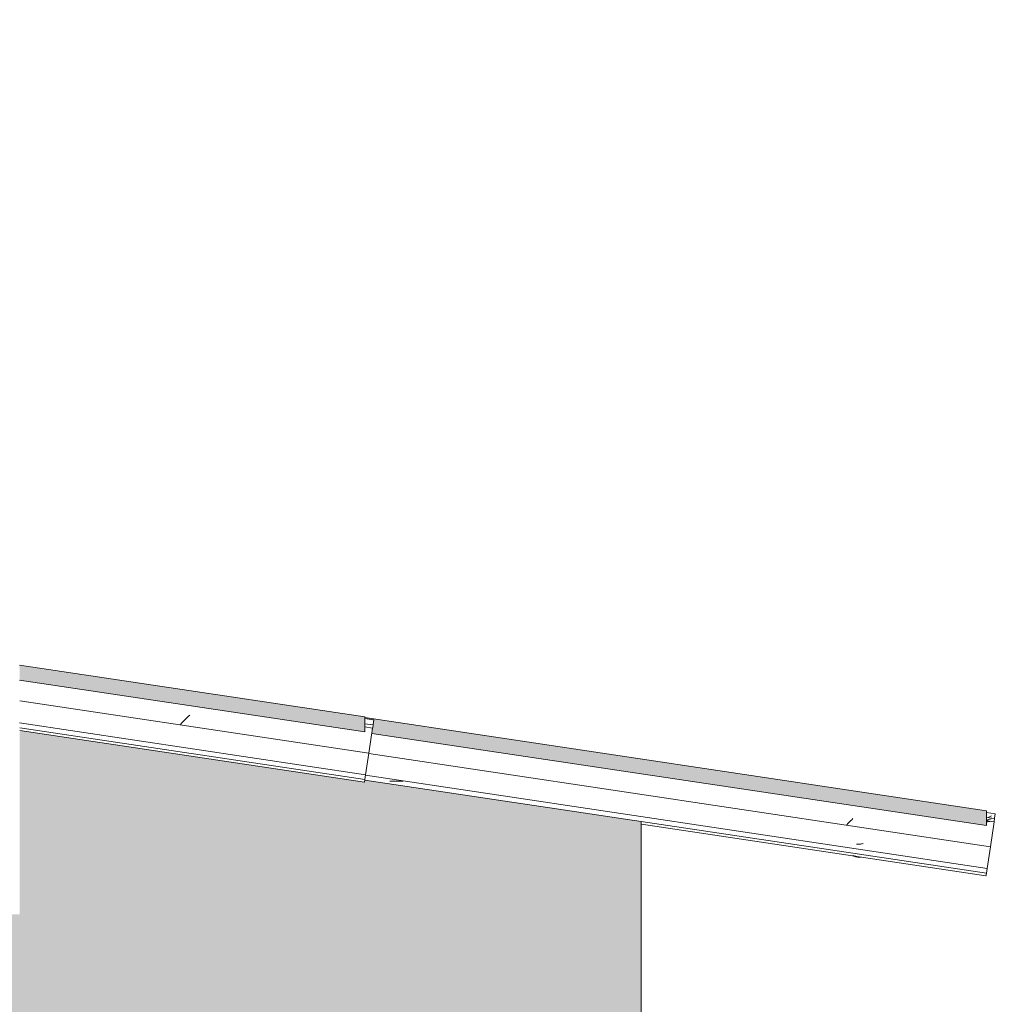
# Model space of a CAD drawing. Header units: metres. Extents: x -2.1 to 42.5, y -15.2 to 5.6.
# Tile 255 of 256: x 24.5 to 25.4, y 2.6 to 3.6. Entities that reach past the tile are written whole.
import ezdxf

# ---------------------------------------------------------------- set-up
doc = ezdxf.new("R2010")
doc.units = ezdxf.units.M
doc.layers.add('A-DETL', color=7, linetype='Continuous', lineweight=5, true_color=0x00a600)
for name, color, linetype, lineweight in [('A-DETL-GENF', 7, 'Continuous', 5), ('A-GLAZ-CWMG', 7, 'Continuous', 5), ('A-ROOF', 7, 'Continuous', 5), ('A-WALL', 7, 'Continuous', 5)]:
    doc.layers.add(name, color=color, linetype=linetype, lineweight=lineweight)

# ---------------------------------------------------------------- blocks, each defined once
blk = doc.blocks.new('FP_64-FACHADA 02')
at = {"layer": 'A-GLAZ-CWMG'}
blk.add_line((8.3341, 2.80148), (8.6832, 2.74911), dxfattribs=at)
at = {"layer": 'A-GLAZ-CWMG', "color": 9, "true_color": 0xc0c0c0}
for p, q in [((8.54926, 2.76917), (8.54837, 2.76957)), ((8.55015, 2.76882), (8.54926, 2.76917)), ((8.55105, 2.76853), (8.55015, 2.76882)), ((8.55196, 2.76828), (8.55105, 2.76853)), ((8.55288, 2.76808), (8.55196, 2.76828))]:
    blk.add_line(p, q, dxfattribs=at)
blk = doc.blocks.new('FP_65-FACHADA 02')
at = {"layer": 'A-GLAZ-CWMG', "color": 9, "true_color": 0xc0c0c0}
for p, q in [((8.55264, 2.78123), (8.5518, 2.7813)), ((8.55349, 2.78121), (8.55264, 2.78123)), ((8.55434, 2.78123), (8.55349, 2.78121)), ((8.5552, 2.78128), (8.55434, 2.78123)), ((8.55607, 2.78138), (8.5552, 2.78128)), ((8.55694, 2.78152), (8.55607, 2.78138)), ((8.55782, 2.78169), (8.55694, 2.78152)), ((8.5587, 2.78191), (8.55782, 2.78169))]:
    blk.add_line(p, q, dxfattribs=at)
blk = doc.blocks.new('FP_66-FACHADA 02')
at = {"layer": 'A-GLAZ-CWMG', "color": 9, "true_color": 0xc0c0c0}
for p, q in [((8.54583, 2.80471), (8.54458, 2.80339)), ((8.54707, 2.80598), (8.54583, 2.80471)), ((8.5483, 2.80722), (8.54707, 2.80598)), ((8.687, 2.80424), (8.68591, 2.80404)), ((8.68807, 2.80438), (8.687, 2.80424)), ((8.54333, 2.80204), (8.54207, 2.80066)), ((8.54458, 2.80339), (8.54333, 2.80204)), ((8.68482, 2.80378), (8.68372, 2.80346)), ((8.68591, 2.80404), (8.68482, 2.80378))]:
    blk.add_line(p, q, dxfattribs=at)
at = {"layer": 'A-GLAZ-CWMG'}
blk.add_line((8.69141, 2.80384), (8.68359, 2.80502), dxfattribs=at)
blk = doc.blocks.new('FP_67-FACHADA 02')
at = {"layer": 'A-GLAZ-CWMG'}
blk.add_line((8.69189, 2.80707), (8.68359, 2.80832), dxfattribs=at)
at = {"layer": 'A-GLAZ-CWMG', "color": 9, "true_color": 0xc0c0c0}
for p, q in [((8.68507, 2.80576), (8.68395, 2.80532)), ((8.68618, 2.80615), (8.68507, 2.80576)), ((8.68728, 2.80649), (8.68618, 2.80615)), ((8.68837, 2.80676), (8.68728, 2.80649))]:
    blk.add_line(p, q, dxfattribs=at)
blk = doc.blocks.new('FP_68-FACHADA 02')
at = {"layer": 'A-GLAZ-CWMG'}
blk.add_line((8.69264, 2.81207), (8.68359, 2.81343), dxfattribs=at)
at = {"layer": 'A-GLAZ-CWMG', "color": 9, "true_color": 0xc0c0c0}
for p, q in [((8.68617, 2.80869), (8.68556, 2.80838)), ((8.68746, 2.80929), (8.68617, 2.80869)), ((8.68874, 2.80983), (8.68746, 2.80929))]:
    blk.add_line(p, q, dxfattribs=at)
blk = doc.blocks.new('Rectangular Mullion - Telha Fibrocimento - Ondulada-1908998-FACHADA 02')
at = {"layer": 'A-GLAZ-CWMG', "true_color": 0xc0c0c0}
h = blk.add_hatch(dxfattribs=at)
h.set_pattern_fill('FP_19', color=9, style=0, pattern_type=2)
h.set_pattern_definition([(0, (6.139, 0), (0.4064, 0.1016), [0.01676, -0.28804, 0.01676, -0.28804, -1.626]), (0, (6.139, 0), (0.4064, 0.1016), [-0.6096, 0.01676, -0.59284, 0.01676, -0.28804, -0.7112]), (0, (6.139, 0), (0.4064, 0.1016), [-1.524, 0.01676, -0.18644, 0.01676, -0.49124]), (120, (6.291, 0.0508), (-0.2911882, 0.3011527), [0.01676, -0.28804, 0.01676, -0.28804, -1.626]), (120, (6.291, 0.0508), (-0.2911882, 0.3011527), [-0.6096, 0.01676, -0.59284, 0.01676, -0.28804, -0.7112]), (120, (6.291, 0.0508), (-0.2911882, 0.3011527), [-1.524, 0.01676, -0.18644, 0.01676, -0.49124]), (240, (6.342, 0.254), (-0.1152118, -0.4027527), [0.01676, -0.28804, 0.01676, -0.28804, -1.626]), (240, (6.342, 0.254), (-0.1152118, -0.4027527), [-0.6096, 0.01676, -0.59284, 0.01676, -0.28804, -0.7112]), (240, (6.342, 0.254), (-0.1152118, -0.4027527), [-1.524, 0.01676, -0.18644, 0.01676, -0.49124])])
h.paths.add_polyline_path([(8.68359, 2.75171), (8.68433, 2.75665), (8.05429, 2.85071), (8.05408, 2.84614), (8.67579, 2.75288)])
h.paths.add_polyline_path([(3.21969, 3.5713), (3.21968, 3.57635), (2.94996, 3.61681), (2.91669, 3.61675), (3.20756, 3.57312)])
at = {"layer": 'A-GLAZ-CWMG'}
for p, q in [((8.68761, 2.77853), (8.05763, 2.87302)), ((8.68359, 2.75171), (8.05361, 2.84621)), ((8.68433, 2.75665), (8.05435, 2.85115)), ((8.69146, 2.80417), (8.69189, 2.80707)), ((8.69195, 2.80743), (8.69264, 2.81207)), ((8.68761, 2.77853), (8.69141, 2.80384)), ((8.68761, 2.77853), (8.68433, 2.75665)), ((8.68433, 2.75665), (8.68359, 2.75171)), ((8.6832, 2.74911), (8.68356, 2.75152))]:
    blk.add_line(p, q, dxfattribs=at)
for name in ['FP_66-FACHADA 02', 'FP_68-FACHADA 02', 'FP_67-FACHADA 02', 'FP_64-FACHADA 02', 'FP_65-FACHADA 02']:
    blk.add_blockref(name, (0, 0), dxfattribs=at)
blk = doc.blocks.new('FP_70-FACHADA 02')
at = {"layer": 'A-GLAZ-CWMG'}
blk.add_line((8.3341, 2.80148), (8.6832, 2.74911), dxfattribs=at)
at = {"layer": 'A-GLAZ-CWMG', "color": 9, "true_color": 0xc0c0c0}
for p, q in [((8.5502, 2.7691), (8.54939, 2.76948)), ((8.55109, 2.76874), (8.5502, 2.7691)), ((8.55199, 2.76842), (8.55109, 2.76874)), ((8.5529, 2.76816), (8.55199, 2.76842)), ((8.55382, 2.76795), (8.5529, 2.76816))]:
    blk.add_line(p, q, dxfattribs=at)
blk = doc.blocks.new('FP_71-FACHADA 02')
at = {"layer": 'A-GLAZ-CWMG'}
blk.add_line((8.69264, 2.81207), (8.68359, 2.81343), dxfattribs=at)
blk = doc.blocks.new('Rectangular Mullion - Telha Fibrocimento - Ondulada-V69-FACHADA 02')
at = {"layer": 'A-GLAZ-CWMG'}
for p, q in [((8.6926, 2.81176), (8.69264, 2.81207)), ((8.6832, 2.74911), (8.68327, 2.74958))]:
    blk.add_line(p, q, dxfattribs=at)
for name in ['FP_71-FACHADA 02', 'FP_70-FACHADA 02']:
    blk.add_blockref(name, (0, 0), dxfattribs=at)
blk = doc.blocks.new('FP_73-FACHADA 02')
at = {"layer": 'A-GLAZ-CWMG'}
blk.add_line((8.3341, 2.80148), (8.6832, 2.74911), dxfattribs=at)
at = {"layer": 'A-GLAZ-CWMG', "color": 9, "true_color": 0xc0c0c0}
for p, q in [((8.55113, 2.76899), (8.55042, 2.76932)), ((8.55202, 2.76862), (8.55113, 2.76899)), ((8.55292, 2.7683), (8.55202, 2.76862)), ((8.55383, 2.76803), (8.55292, 2.7683)), ((8.55475, 2.76782), (8.55383, 2.76803))]:
    blk.add_line(p, q, dxfattribs=at)
blk = doc.blocks.new('FP_74-FACHADA 02')
at = {"layer": 'A-GLAZ-CWMG'}
blk.add_line((8.69264, 2.81207), (8.68359, 2.81343), dxfattribs=at)
blk = doc.blocks.new('Rectangular Mullion - Telha Fibrocimento - Ondulada-V72-FACHADA 02')
at = {"layer": 'A-GLAZ-CWMG'}
for p, q in [((8.6926, 2.81176), (8.69264, 2.81207)), ((8.6832, 2.74911), (8.68327, 2.74958))]:
    blk.add_line(p, q, dxfattribs=at)
for name in ['FP_74-FACHADA 02', 'FP_73-FACHADA 02']:
    blk.add_blockref(name, (0, 0), dxfattribs=at)
blk = doc.blocks.new('FP_76-FACHADA 02')
at = {"layer": 'A-GLAZ-CWMG'}
blk.add_line((8.3341, 2.80148), (8.6832, 2.74911), dxfattribs=at)
at = {"layer": 'A-GLAZ-CWMG', "color": 9, "true_color": 0xc0c0c0}
for p, q in [((8.55206, 2.76884), (8.55131, 2.76919)), ((8.55295, 2.76847), (8.55206, 2.76884)), ((8.55385, 2.76816), (8.55295, 2.76847)), ((8.55476, 2.76789), (8.55385, 2.76816)), ((8.55568, 2.76768), (8.55476, 2.76789))]:
    blk.add_line(p, q, dxfattribs=at)
blk = doc.blocks.new('FP_77-FACHADA 02')
at = {"layer": 'A-GLAZ-CWMG'}
blk.add_line((8.69264, 2.81207), (8.68359, 2.81343), dxfattribs=at)
blk = doc.blocks.new('Rectangular Mullion - Telha Fibrocimento - Ondulada-V75-FACHADA 02')
at = {"layer": 'A-GLAZ-CWMG'}
for p, q in [((8.6926, 2.81176), (8.69264, 2.81207)), ((8.6832, 2.74911), (8.68327, 2.74958))]:
    blk.add_line(p, q, dxfattribs=at)
for name in ['FP_77-FACHADA 02', 'FP_76-FACHADA 02']:
    blk.add_blockref(name, (0, 0), dxfattribs=at)
blk = doc.blocks.new('FP_78-FACHADA 02')
at = {"layer": 'A-GLAZ-CWMG'}
blk.add_line((7.70388, 2.89653), (8.0533, 2.84411), dxfattribs=at)
blk = doc.blocks.new('FP_79-FACHADA 02')
at = {"layer": 'A-GLAZ-CWMG', "color": 9, "true_color": 0xc0c0c0}
for p, q in [((7.86906, 2.90509), (7.86786, 2.90381)), ((7.87025, 2.90635), (7.86906, 2.90509)), ((7.87144, 2.90757), (7.87025, 2.90635)), ((7.87262, 2.90875), (7.87144, 2.90757)), ((7.87379, 2.9099), (7.87262, 2.90875)), ((7.87497, 2.91101), (7.87379, 2.9099)), ((7.87613, 2.91209), (7.87497, 2.91101)), ((7.86786, 2.90381), (7.86666, 2.90249))]:
    blk.add_line(p, q, dxfattribs=at)
at = {"layer": 'A-GLAZ-CWMG'}
blk.add_line((8.06151, 2.89884), (8.05369, 2.90002), dxfattribs=at)
blk = doc.blocks.new('FP_80-FACHADA 02')
at = {"layer": 'A-GLAZ-CWMG'}
blk.add_line((8.06199, 2.90207), (8.05369, 2.90332), dxfattribs=at)
blk = doc.blocks.new('FP_81-FACHADA 02')
at = {"layer": 'A-GLAZ-CWMG'}
blk.add_line((8.06274, 2.90707), (8.05369, 2.90843), dxfattribs=at)
blk = doc.blocks.new('Rectangular Mullion - Telha Fibrocimento - Ondulada-1868137-FACHADA 02')
at = {"layer": 'A-GLAZ-CWMG'}
for p, q in [((8.05771, 2.87353), (7.70388, 2.9266)), ((8.05443, 2.85165), (7.70367, 2.90427)), ((8.06205, 2.90243), (8.06274, 2.90707)), ((8.05369, 2.84671), (7.70388, 2.89918)), ((8.05771, 2.87353), (8.06151, 2.89884)), ((8.06156, 2.89917), (8.06199, 2.90207)), ((8.05771, 2.87353), (8.05443, 2.85165)), ((8.0533, 2.84411), (8.05366, 2.84652)), ((8.05443, 2.85165), (8.05369, 2.84671))]:
    blk.add_line(p, q, dxfattribs=at)
for name in ['FP_79-FACHADA 02', 'FP_81-FACHADA 02', 'FP_78-FACHADA 02', 'FP_80-FACHADA 02']:
    blk.add_blockref(name, (0, 0), dxfattribs=at)
blk = doc.blocks.new('FP_83-FACHADA 02')
at = {"layer": 'A-GLAZ-CWMG'}
blk.add_line((7.70388, 2.89653), (8.0533, 2.84411), dxfattribs=at)
blk = doc.blocks.new('FP_84-FACHADA 02')
at = {"layer": 'A-GLAZ-CWMG'}
blk.add_line((8.06274, 2.90707), (8.05369, 2.90843), dxfattribs=at)
blk = doc.blocks.new('Rectangular Mullion - Telha Fibrocimento - Ondulada-V82-FACHADA 02')
at = {"layer": 'A-GLAZ-CWMG'}
for p, q in [((8.0627, 2.90676), (8.06274, 2.90707)), ((8.0533, 2.84411), (8.05337, 2.84458))]:
    blk.add_line(p, q, dxfattribs=at)
for name in ['FP_84-FACHADA 02', 'FP_83-FACHADA 02']:
    blk.add_blockref(name, (0, 0), dxfattribs=at)
blk = doc.blocks.new('FP_85-FACHADA 02')
at = {"layer": 'A-GLAZ-CWMG'}
blk.add_line((7.70388, 2.89653), (8.0533, 2.84411), dxfattribs=at)
blk = doc.blocks.new('FP_86-FACHADA 02')
at = {"layer": 'A-GLAZ-CWMG'}
blk.add_line((8.06274, 2.90707), (8.05369, 2.90843), dxfattribs=at)
blk = doc.blocks.new('Rectangular Mullion - Telha Fibrocimento - Ondulada-1908999-FACHADA 02')
at = {"layer": 'A-GLAZ-CWMG'}
for p, q in [((8.0627, 2.90676), (8.06274, 2.90707)), ((8.0533, 2.84411), (8.05337, 2.84458))]:
    blk.add_line(p, q, dxfattribs=at)
for name in ['FP_86-FACHADA 02', 'FP_85-FACHADA 02']:
    blk.add_blockref(name, (0, 0), dxfattribs=at)

msp = doc.modelspace()

# ---------------------------------------------------------------- hatches: boundary and pattern name
at = {"layer": 'A-DETL-GENF', "true_color": 0xdbcc9e}
h = msp.add_hatch(color=9, dxfattribs=at)
h.paths.add_polyline_path([(21.89796, -0.06), (25.0884, -0.06), (25.0884, -0.04), (17.4184, -0.04), (17.4184, -0.06), (21.82877, -0.06)])
h.paths.add_polyline_path([(20.85921, 2.59), (25.0884, 2.59), (25.0884, 2.71), (21.1785, 2.71), (21.1785, 2.65), (20.5785, 2.65), (20.5785, 2.71), (17.4184, 2.71), (17.4184, 2.59), (20.47139, 2.59)])
at = {"layer": 'A-ROOF', "true_color": 0xc8c8c8}
for points in [[(24.8085, 2.895), (24.8085, 2.91017), (24.4585, 2.96215), (24.45869, 2.94747), (24.80713, 2.89521)], [(25.4384, 2.8), (25.4384, 2.81517), (24.8085, 2.90965), (24.8085, 2.90811), (24.81743, 2.90626), (24.81604, 2.89335), (25.42825, 2.80152)]]:
    msp.add_hatch(color=9, dxfattribs=at).paths.add_polyline_path(points)
at = {"layer": 'A-WALL', "true_color": 0xdbcc9e}
for points in [[(24.4585, 2.71), (24.9784, 2.71), (24.9784, 2.82071), (24.80836, 2.84581), (24.80815, 2.8444), (24.4585, 2.89633), (24.4585, 2.73508)], [(25.02831, 2.71), (25.0884, 2.71), (25.0884, 2.80421), (24.9784, 2.82071), (24.9784, 2.71)]]:
    msp.add_hatch(color=9, dxfattribs=at).paths.add_polyline_path(points)

# ---------------------------------------------------------------- linework, layer by layer
at = {"layer": 'A-DETL', "color": 7}
msp.add_line((25.0884, 2.59), (25.0884, 2.71), dxfattribs=at)
at = {"layer": 'A-ROOF'}
for p, q in [((24.4585, 2.96267), (24.8085, 2.91017)), ((24.8085, 2.895), (24.4585, 2.9475)), ((24.8085, 2.91017), (24.8085, 2.895)), ((24.8085, 2.90965), (25.4384, 2.81517)), ((25.4384, 2.8), (24.81551, 2.89343)), ((25.4384, 2.81517), (25.4384, 2.8))]:
    msp.add_line(p, q, dxfattribs=at)
at = {"layer": 'A-WALL'}
msp.add_line((25.0884, 2.80421), (25.0884, 2.71), dxfattribs=at)

# ---------------------------------------------------------------- block references
at = {"layer": 'A-GLAZ-CWMG'}
for name in ['Rectangular Mullion - Telha Fibrocimento - Ondulada-1908998-FACHADA 02', 'Rectangular Mullion - Telha Fibrocimento - Ondulada-1868137-FACHADA 02', 'Rectangular Mullion - Telha Fibrocimento - Ondulada-V82-FACHADA 02', 'Rectangular Mullion - Telha Fibrocimento - Ondulada-V82-FACHADA 02', 'Rectangular Mullion - Telha Fibrocimento - Ondulada-V82-FACHADA 02', 'Rectangular Mullion - Telha Fibrocimento - Ondulada-V82-FACHADA 02', 'Rectangular Mullion - Telha Fibrocimento - Ondulada-1908999-FACHADA 02', 'Rectangular Mullion - Telha Fibrocimento - Ondulada-V69-FACHADA 02', 'Rectangular Mullion - Telha Fibrocimento - Ondulada-V72-FACHADA 02', 'Rectangular Mullion - Telha Fibrocimento - Ondulada-V75-FACHADA 02']:
    msp.add_blockref(name, (16.75481, 0), dxfattribs=at)

doc.saveas('drawing.dxf')
